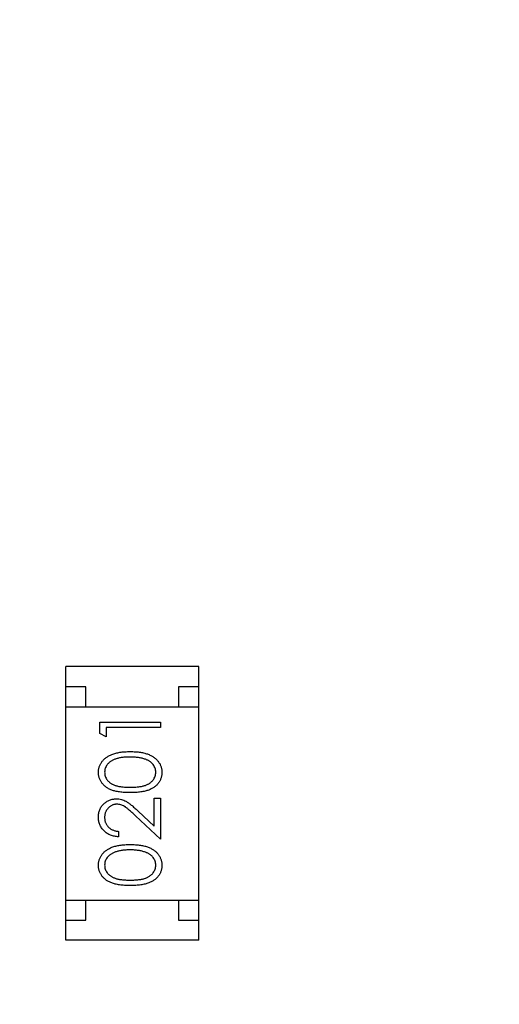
# Model space of a CAD drawing. Header units: millimetres. Extents: x 525 to 788, y 277 to 384.
# Tile 74 of 130: x 728.27 to 729.46, y 345.67 to 348.12. Entities that reach past the tile are written whole.
import ezdxf

# ---------------------------------------------------------------- set-up
doc = ezdxf.new("R2010")
doc.units = ezdxf.units.MM
doc.header["$LTSCALE"] = 5
doc.header["$PDMODE"] = 3
doc.header["$PDSIZE"] = 0.3125
doc.layers.get('0').update_dxf_attribs({"linetype": 'CONTINUOUS'})
doc.layers.get('Defpoints').update_dxf_attribs({"linetype": 'CONTINUOUS'})
doc.layers.add('dim', color=6, linetype='CONTINUOUS', lineweight=9)
doc.styles.add('Verdana', font='verdana.ttf', dxfattribs={"height": 3})
doc.dimstyles.new('aaaaaaaa 3.0', dxfattribs={"dimtxt": 3, "dimasz": 2.5, "dimexe": 1.25, "dimexo": 0.625, "dimtad": 1, "dimzin": 9, "dimdsep": 46, "dimtxsty": 'Verdana', "dimcen": 0, "dimazin": 0, "dimtfac": 1, "dimtofl": 0, "dimtmove": 0, "dimatfit": 3, "dimfxl": 1, "dimlwd": 25, "dimlwe": 25, "dimarcsym": 0})

# ---------------------------------------------------------------- blocks, each defined once
blk = doc.blocks.new('*D51')
at = {"layer": 'Defpoints', "color": 0}
for p in [(761.8971, 367.1555), (702.8971, 340.0612), (761.8971, 340.0612)]:
    blk.add_point(p, dxfattribs=at)
at = {"layer": 'dim', "color": 0, "lineweight": 25}
for p, q in [((702.8971, 340.6862), (702.8971, 368.4055)), ((761.8971, 340.6862), (761.8971, 368.4055)), ((705.3971, 367.1555), (759.3971, 367.1555))]:
    blk.add_line(p, q, dxfattribs=at)
at = {"layer": 'dim', "color": 0}
for points in [[(705.3971, 367.5721), (705.3971, 366.7388), (702.8971, 367.1555)], [(759.3971, 366.7388), (759.3971, 367.5721), (761.8971, 367.1555)]]:
    blk.add_solid(points, dxfattribs=at)
at = {"layer": 'dim', "color": 0, "insert": (732.3971, 369.3419), "char_height": 3, "attachment_point": 5, "style": 'Verdana'}
blk.add_mtext('59', dxfattribs=at)

msp = doc.modelspace()

# ---------------------------------------------------------------- linework, layer by layer
at = {"linetype": 'Continuous'}
for p, q in [((728.3817, 345.8292), (728.3817, 346.5092)), ((728.7117, 346.5092), (728.3817, 346.5092)), ((728.7117, 345.8292), (728.7117, 346.5092)), ((728.4317, 346.4592), (728.3817, 346.4592)), ((728.4317, 346.4092), (728.4317, 346.4592)), ((728.6617, 346.4592), (728.6617, 346.4092)), ((728.7117, 346.4592), (728.6617, 346.4592)), ((728.3817, 346.4092), (728.7117, 346.4092)), ((728.4664, 346.3433), (728.4664, 346.3711)), ((728.4664, 346.3711), (728.6164, 346.3711)), ((728.4818, 346.3576), (728.4818, 346.3345)), ((728.6164, 346.3576), (728.4818, 346.3576)), ((728.6164, 346.3711), (728.6164, 346.3576)), ((728.4818, 346.3345), (728.4664, 346.3433)), ((728.601, 346.1128), (728.601, 346.1826)), ((728.601, 346.1826), (728.6164, 346.1826)), ((728.6164, 346.1826), (728.6164, 346.0807)), ((728.6164, 346.0807), (728.5543, 346.1388)), ((728.561, 346.1503), (728.601, 346.1128)), ((728.5126, 346.0999), (728.5126, 346.0864)), ((728.3817, 345.9292), (728.7117, 345.9292)), ((728.4317, 345.8792), (728.4317, 345.9292)), ((728.6617, 345.9292), (728.6617, 345.8792)), ((728.3817, 345.8792), (728.4317, 345.8792)), ((728.6617, 345.8792), (728.7117, 345.8792)), ((728.7117, 345.8292), (728.3817, 345.8292))]:
    msp.add_line(p, q, dxfattribs=at)
msp.add_arc((732.3971, 324.423), 35.9, 323.58286, 216.35846, dxfattribs=at)
for points, knots in [([(728.4626, 346.2462), (728.4626, 346.2474), (728.4626, 346.2498), (728.463, 346.2533), (728.4637, 346.2567), (728.4646, 346.26), (728.4658, 346.2633), (728.4673, 346.2665), (728.469, 346.2696), (728.471, 346.2725), (728.4732, 346.2754), (728.4757, 346.2781), (728.4785, 346.2807), (728.4815, 346.2831), (728.4848, 346.2853), (728.4884, 346.2875), (728.4922, 346.2894), (728.4963, 346.2912), (728.5007, 346.2928), (728.5055, 346.2942), (728.5106, 346.2954), (728.5161, 346.2963), (728.5219, 346.2971), (728.5281, 346.2976), (728.5347, 346.2979), (728.5392, 346.2979), (728.5415, 346.298)], [0, 0, 0, 0, 0.033788, 0.067194, 0.099862, 0.132567, 0.165151, 0.197913, 0.231319, 0.265083, 0.299255, 0.334399, 0.369943, 0.406284, 0.444064, 0.482998, 0.523354, 0.565537, 0.609613, 0.656391, 0.705885, 0.758325, 0.813832, 0.872795, 0.934722, 1, 1, 1, 1]), ([(728.5414, 346.2845), (728.5396, 346.2845), (728.5361, 346.2844), (728.5309, 346.2843), (728.526, 346.2838), (728.5213, 346.2833), (728.5169, 346.2826), (728.5128, 346.2818), (728.5089, 346.2807), (728.5052, 346.2795), (728.5018, 346.2782), (728.4986, 346.2768), (728.4956, 346.2752), (728.4929, 346.2735), (728.4904, 346.2717), (728.4882, 346.2698), (728.4862, 346.2677), (728.4839, 346.2648), (728.4816, 346.2611), (728.4794, 346.2564), (728.4782, 346.2516), (728.478, 346.2483), (728.478, 346.2467)], [0, 0, 0, 0, 0.065681, 0.128486, 0.188175, 0.245106, 0.299448, 0.350823, 0.399942, 0.446672, 0.491255, 0.533376, 0.573853, 0.612526, 0.649597, 0.685532, 0.720106, 0.753838, 0.818925, 0.880493, 0.940311, 1, 1, 1, 1]), ([(728.5791, 346.2788), (728.5778, 346.2793), (728.5751, 346.2802), (728.5709, 346.2814), (728.5664, 346.2823), (728.5618, 346.2832), (728.557, 346.2837), (728.552, 346.2842), (728.5468, 346.2845), (728.5432, 346.2845), (728.5414, 346.2845)], [0, 0, 0, 0, 0.110588, 0.224542, 0.342503, 0.464324, 0.590756, 0.722227, 0.858843, 1, 1, 1, 1]), ([(728.5415, 346.298), (728.5438, 346.2979), (728.5482, 346.2979), (728.5548, 346.2976), (728.5609, 346.2971), (728.5668, 346.2964), (728.5722, 346.2954), (728.5773, 346.2942), (728.5821, 346.2929), (728.5864, 346.2913), (728.5905, 346.2895), (728.5943, 346.2876), (728.5979, 346.2855), (728.6012, 346.2833), (728.6042, 346.2809), (728.607, 346.2782), (728.6095, 346.2755), (728.6118, 346.2726), (728.6138, 346.2696), (728.6155, 346.2665), (728.617, 346.2633), (728.6182, 346.2601), (728.6191, 346.2567), (728.6198, 346.2533), (728.6202, 346.2498), (728.6202, 346.2474), (728.6203, 346.2462)], [0, 0, 0, 0, 0.065063, 0.126773, 0.185516, 0.240765, 0.29298, 0.34225, 0.388919, 0.432776, 0.474628, 0.514775, 0.553606, 0.591426, 0.628028, 0.663804, 0.698984, 0.733591, 0.767628, 0.801208, 0.834264, 0.866981, 0.89972, 0.932702, 0.966176, 1, 1, 1, 1]), ([(728.6049, 346.2467), (728.6048, 346.2483), (728.6047, 346.2516), (728.6034, 346.2565), (728.6014, 346.2612), (728.599, 346.2649), (728.5968, 346.2677), (728.5949, 346.2697), (728.5927, 346.2715), (728.5904, 346.2733), (728.5879, 346.2749), (728.5852, 346.2764), (728.5822, 346.2777), (728.5802, 346.2784), (728.5791, 346.2788)], [0, 0, 0, 0, 0.112813, 0.225394, 0.339595, 0.459675, 0.521735, 0.583926, 0.648174, 0.713881, 0.781004, 0.851451, 0.924051, 1, 1, 1, 1]), ([(728.5415, 346.1961), (728.5391, 346.1961), (728.5344, 346.1961), (728.5276, 346.1964), (728.5212, 346.1969), (728.5152, 346.1976), (728.5097, 346.1984), (728.5046, 346.1996), (728.4999, 346.2008), (728.4956, 346.2023), (728.4916, 346.204), (728.4879, 346.2058), (728.4845, 346.2078), (728.4813, 346.21), (728.4783, 346.2123), (728.4756, 346.2148), (728.4731, 346.2175), (728.4709, 346.2203), (728.469, 346.2232), (728.4673, 346.2262), (728.4658, 346.2294), (728.4646, 346.2326), (728.4637, 346.2359), (728.463, 346.2392), (728.4626, 346.2427), (728.4626, 346.245), (728.4626, 346.2462)], [0, 0, 0, 0, 0.068595, 0.133246, 0.194313, 0.251279, 0.304513, 0.354235, 0.400481, 0.443411, 0.484015, 0.523252, 0.561042, 0.5979, 0.633518, 0.668314, 0.702496, 0.736685, 0.770293, 0.803437, 0.835913, 0.86846, 0.900847, 0.933467, 0.966258, 1, 1, 1, 1]), ([(728.478, 346.2467), (728.478, 346.245), (728.4782, 346.2417), (728.4794, 346.2368), (728.4816, 346.2321), (728.4839, 346.2283), (728.4862, 346.2255), (728.4881, 346.2234), (728.4903, 346.2216), (728.4926, 346.2198), (728.4951, 346.2182), (728.4978, 346.2167), (728.5007, 346.2153), (728.5038, 346.2141), (728.5072, 346.213), (728.511, 346.2121), (728.5151, 346.2112), (728.5197, 346.2107), (728.5245, 346.2101), (728.5298, 346.2098), (728.5355, 346.2095), (728.5394, 346.2095), (728.5414, 346.2095)], [0, 0, 0, 0, 0.060387, 0.120883, 0.182755, 0.247811, 0.281299, 0.315088, 0.349702, 0.384857, 0.420966, 0.458511, 0.497175, 0.537602, 0.580503, 0.627468, 0.678388, 0.733983, 0.793747, 0.857714, 0.926698, 1, 1, 1, 1]), ([(728.5414, 346.2095), (728.5434, 346.2095), (728.5473, 346.2095), (728.553, 346.2098), (728.5582, 346.2101), (728.5631, 346.2106), (728.5676, 346.2113), (728.5718, 346.212), (728.5755, 346.213), (728.579, 346.2141), (728.5821, 346.2153), (728.585, 346.2167), (728.5877, 346.2181), (728.5902, 346.2197), (728.5925, 346.2215), (728.5947, 346.2234), (728.5966, 346.2255), (728.5989, 346.2283), (728.6013, 346.2321), (728.6033, 346.2368), (728.6046, 346.2417), (728.6048, 346.245), (728.6049, 346.2467)], [0, 0, 0, 0, 0.072951, 0.141584, 0.205926, 0.265301, 0.320597, 0.371817, 0.41879, 0.461699, 0.502134, 0.540804, 0.578181, 0.614297, 0.649678, 0.684299, 0.718359, 0.752081, 0.817652, 0.879722, 0.939966, 1, 1, 1, 1]), ([(728.6203, 346.2462), (728.6202, 346.245), (728.6202, 346.2427), (728.6198, 346.2392), (728.6191, 346.2359), (728.6182, 346.2326), (728.6171, 346.2294), (728.6156, 346.2263), (728.6139, 346.2233), (728.612, 346.2204), (728.6098, 346.2176), (728.6074, 346.2149), (728.6047, 346.2125), (728.6017, 346.2102), (728.5985, 346.208), (728.595, 346.206), (728.5913, 346.2041), (728.5873, 346.2024), (728.583, 346.2009), (728.5782, 346.1996), (728.5731, 346.1985), (728.5676, 346.1976), (728.5616, 346.1969), (728.5553, 346.1964), (728.5485, 346.1961), (728.5439, 346.1961), (728.5415, 346.1961)], [0, 0, 0, 0, 0.033787, 0.066622, 0.099285, 0.131361, 0.163585, 0.196104, 0.228902, 0.262158, 0.295991, 0.330218, 0.36506, 0.400951, 0.43762, 0.475708, 0.515381, 0.556414, 0.599765, 0.646424, 0.696431, 0.749782, 0.806573, 0.867436, 0.931887, 1, 1, 1, 1]), ([(728.4626, 346.1354), (728.4626, 346.137), (728.4627, 346.1402), (728.4633, 346.145), (728.4644, 346.1494), (728.4658, 346.1537), (728.4677, 346.1577), (728.47, 346.1614), (728.4727, 346.165), (728.4758, 346.1682), (728.4792, 346.1711), (728.4827, 346.1736), (728.4864, 346.1758), (728.4903, 346.1776), (728.4943, 346.179), (728.4984, 346.18), (728.5028, 346.1805), (728.5057, 346.1806), (728.5072, 346.1807)], [0, 0, 0, 0, 0.069475, 0.136517, 0.200789, 0.26383, 0.325735, 0.387291, 0.449509, 0.512968, 0.576275, 0.63758, 0.697903, 0.757172, 0.816599, 0.876653, 0.93729, 1, 1, 1, 1]), ([(728.5084, 346.1672), (728.5073, 346.1672), (728.5053, 346.1671), (728.5024, 346.1667), (728.4995, 346.1659), (728.4968, 346.1649), (728.4941, 346.1636), (728.4916, 346.1619), (728.4892, 346.16), (728.4869, 346.1578), (728.4848, 346.1554), (728.483, 346.1528), (728.4814, 346.1501), (728.4802, 346.1473), (728.4792, 346.1443), (728.4785, 346.1412), (728.478, 346.138), (728.478, 346.1358), (728.478, 346.1347)], [0, 0, 0, 0, 0.061965, 0.122122, 0.180988, 0.239933, 0.299906, 0.359989, 0.421776, 0.486576, 0.551535, 0.615018, 0.677259, 0.73973, 0.80305, 0.866495, 0.931973, 1, 1, 1, 1]), ([(728.5072, 346.1807), (728.5092, 346.1806), (728.5134, 346.1805), (728.5195, 346.1792), (728.5254, 346.1773), (728.5301, 346.175), (728.5339, 346.1727), (728.5371, 346.1705), (728.5405, 346.1681), (728.5441, 346.1652), (728.548, 346.162), (728.5521, 346.1585), (728.5565, 346.1545), (728.5594, 346.1518), (728.561, 346.1503)], [0, 0, 0, 0, 0.098702, 0.195672, 0.292422, 0.391343, 0.444462, 0.504229, 0.570352, 0.642546, 0.722288, 0.807921, 0.90047, 1, 1, 1, 1]), ([(728.5543, 346.1388), (728.5529, 346.1403), (728.55, 346.143), (728.5459, 346.1468), (728.542, 346.1503), (728.5385, 346.1534), (728.5352, 346.156), (728.5323, 346.1584), (728.5296, 346.1603), (728.5265, 346.1623), (728.5227, 346.1643), (728.518, 346.166), (728.5132, 346.167), (728.51, 346.1671), (728.5084, 346.1672)], [0, 0, 0, 0, 0.110803, 0.212829, 0.306101, 0.390647, 0.466924, 0.534481, 0.593587, 0.644557, 0.7362, 0.825024, 0.911986, 1, 1, 1, 1]), ([(728.5126, 346.0864), (728.5108, 346.0865), (728.5073, 346.0867), (728.5022, 346.0875), (728.4973, 346.0887), (728.4927, 346.0903), (728.4883, 346.0923), (728.4841, 346.0948), (728.4802, 346.0976), (728.4766, 346.1009), (728.4733, 346.1044), (728.4704, 346.1083), (728.468, 346.1123), (728.466, 346.1165), (728.4645, 346.1209), (728.4634, 346.1256), (728.4627, 346.1304), (728.4626, 346.1337), (728.4626, 346.1354)], [0, 0, 0, 0, 0.068791, 0.135103, 0.198979, 0.261904, 0.323495, 0.385195, 0.446969, 0.509765, 0.572251, 0.633405, 0.693251, 0.752583, 0.812579, 0.873275, 0.93555, 1, 1, 1, 1]), ([(728.478, 346.1347), (728.478, 346.1335), (728.478, 346.1312), (728.4785, 346.1278), (728.4792, 346.1246), (728.4802, 346.1215), (728.4814, 346.1186), (728.483, 346.1158), (728.4849, 346.1132), (728.487, 346.1107), (728.4894, 346.1084), (728.492, 346.1065), (728.4949, 346.1047), (728.498, 346.1032), (728.5013, 346.102), (728.5049, 346.101), (728.5086, 346.1003), (728.5112, 346.1), (728.5126, 346.0999)], [0, 0, 0, 0, 0.064439, 0.126547, 0.186887, 0.245878, 0.304041, 0.362191, 0.420976, 0.48066, 0.5406, 0.600689, 0.661936, 0.724443, 0.789038, 0.856314, 0.926352, 1, 1, 1, 1]), ([(728.4626, 346.0154), (728.4626, 346.0166), (728.4626, 346.019), (728.463, 346.0225), (728.4637, 346.0259), (728.4646, 346.0293), (728.4658, 346.0325), (728.4673, 346.0357), (728.469, 346.0388), (728.471, 346.0418), (728.4732, 346.0446), (728.4757, 346.0474), (728.4785, 346.0499), (728.4815, 346.0523), (728.4848, 346.0546), (728.4884, 346.0567), (728.4922, 346.0586), (728.4963, 346.0604), (728.5007, 346.062), (728.5055, 346.0634), (728.5106, 346.0646), (728.5161, 346.0656), (728.5219, 346.0663), (728.5281, 346.0668), (728.5347, 346.0671), (728.5392, 346.0672), (728.5415, 346.0672)], [0, 0, 0, 0, 0.033788, 0.067194, 0.099862, 0.132567, 0.165151, 0.197913, 0.231319, 0.265083, 0.299255, 0.334399, 0.369943, 0.406284, 0.444064, 0.482998, 0.523354, 0.565537, 0.609613, 0.656391, 0.705885, 0.758325, 0.813832, 0.872795, 0.934722, 1, 1, 1, 1]), ([(728.5415, 346.0672), (728.5438, 346.0672), (728.5482, 346.0671), (728.5548, 346.0668), (728.5609, 346.0663), (728.5668, 346.0656), (728.5722, 346.0646), (728.5773, 346.0634), (728.5821, 346.0621), (728.5864, 346.0605), (728.5905, 346.0587), (728.5943, 346.0568), (728.5979, 346.0547), (728.6012, 346.0525), (728.6042, 346.0501), (728.607, 346.0475), (728.6095, 346.0448), (728.6118, 346.0419), (728.6138, 346.0388), (728.6155, 346.0358), (728.617, 346.0326), (728.6182, 346.0293), (728.6191, 346.026), (728.6198, 346.0225), (728.6202, 346.019), (728.6202, 346.0166), (728.6203, 346.0154)], [0, 0, 0, 0, 0.065063, 0.126773, 0.185516, 0.240765, 0.29298, 0.34225, 0.388919, 0.432776, 0.474628, 0.514775, 0.553606, 0.591426, 0.628028, 0.663804, 0.698984, 0.733591, 0.767628, 0.801208, 0.834264, 0.866981, 0.89972, 0.932702, 0.966176, 1, 1, 1, 1]), ([(728.5414, 346.0537), (728.5396, 346.0537), (728.5361, 346.0537), (728.5309, 346.0535), (728.526, 346.053), (728.5213, 346.0525), (728.5169, 346.0518), (728.5128, 346.051), (728.5089, 346.0499), (728.5052, 346.0488), (728.5018, 346.0474), (728.4986, 346.046), (728.4956, 346.0444), (728.4929, 346.0427), (728.4904, 346.0409), (728.4882, 346.039), (728.4862, 346.0369), (728.4839, 346.0341), (728.4816, 346.0303), (728.4794, 346.0257), (728.4782, 346.0208), (728.478, 346.0175), (728.478, 346.0159)], [0, 0, 0, 0, 0.065681, 0.128486, 0.188175, 0.245106, 0.299448, 0.350823, 0.399942, 0.446672, 0.491255, 0.533376, 0.573853, 0.612526, 0.649597, 0.685532, 0.720106, 0.753838, 0.818925, 0.880493, 0.940311, 1, 1, 1, 1]), ([(728.5791, 346.0481), (728.5778, 346.0485), (728.5751, 346.0494), (728.5709, 346.0506), (728.5664, 346.0516), (728.5618, 346.0524), (728.557, 346.053), (728.552, 346.0534), (728.5468, 346.0537), (728.5432, 346.0537), (728.5414, 346.0537)], [0, 0, 0, 0, 0.110588, 0.224542, 0.342503, 0.464324, 0.590756, 0.722227, 0.858843, 1, 1, 1, 1]), ([(728.6049, 346.0159), (728.6048, 346.0175), (728.6047, 346.0209), (728.6034, 346.0257), (728.6014, 346.0304), (728.599, 346.0341), (728.5968, 346.0369), (728.5949, 346.0389), (728.5927, 346.0408), (728.5904, 346.0425), (728.5879, 346.0441), (728.5852, 346.0456), (728.5822, 346.0469), (728.5802, 346.0477), (728.5791, 346.0481)], [0, 0, 0, 0, 0.112813, 0.225394, 0.339595, 0.459675, 0.521735, 0.583926, 0.648174, 0.713881, 0.781004, 0.851451, 0.924051, 1, 1, 1, 1]), ([(728.5415, 345.9653), (728.5391, 345.9653), (728.5344, 345.9653), (728.5276, 345.9656), (728.5212, 345.9661), (728.5152, 345.9668), (728.5097, 345.9677), (728.5046, 345.9688), (728.4999, 345.9701), (728.4956, 345.9716), (728.4916, 345.9732), (728.4879, 345.975), (728.4845, 345.9771), (728.4813, 345.9792), (728.4783, 345.9816), (728.4756, 345.984), (728.4731, 345.9867), (728.4709, 345.9895), (728.469, 345.9924), (728.4673, 345.9955), (728.4658, 345.9986), (728.4646, 346.0018), (728.4637, 346.0051), (728.463, 346.0085), (728.4626, 346.0119), (728.4626, 346.0143), (728.4626, 346.0154)], [0, 0, 0, 0, 0.068595, 0.133246, 0.194313, 0.251279, 0.304513, 0.354235, 0.400481, 0.443411, 0.484015, 0.523252, 0.561042, 0.5979, 0.633518, 0.668314, 0.702496, 0.736685, 0.770293, 0.803437, 0.835913, 0.86846, 0.900847, 0.933467, 0.966258, 1, 1, 1, 1]), ([(728.478, 346.0159), (728.478, 346.0142), (728.4782, 346.0109), (728.4794, 346.006), (728.4816, 346.0013), (728.4839, 345.9976), (728.4862, 345.9947), (728.4881, 345.9927), (728.4903, 345.9908), (728.4926, 345.989), (728.4951, 345.9874), (728.4978, 345.9859), (728.5007, 345.9846), (728.5038, 345.9833), (728.5072, 345.9822), (728.511, 345.9813), (728.5151, 345.9805), (728.5197, 345.9799), (728.5245, 345.9794), (728.5298, 345.979), (728.5355, 345.9788), (728.5394, 345.9788), (728.5414, 345.9787)], [0, 0, 0, 0, 0.060387, 0.120883, 0.182755, 0.247811, 0.281299, 0.315088, 0.349702, 0.384857, 0.420966, 0.458511, 0.497175, 0.537602, 0.580503, 0.627468, 0.678388, 0.733983, 0.793747, 0.857714, 0.926698, 1, 1, 1, 1]), ([(728.5414, 345.9787), (728.5434, 345.9788), (728.5473, 345.9788), (728.553, 345.979), (728.5582, 345.9794), (728.5631, 345.9798), (728.5676, 345.9805), (728.5718, 345.9813), (728.5755, 345.9822), (728.579, 345.9833), (728.5821, 345.9845), (728.585, 345.9859), (728.5877, 345.9873), (728.5902, 345.989), (728.5925, 345.9908), (728.5947, 345.9926), (728.5966, 345.9947), (728.5989, 345.9976), (728.6013, 346.0013), (728.6033, 346.0061), (728.6046, 346.0109), (728.6048, 346.0142), (728.6049, 346.0159)], [0, 0, 0, 0, 0.072951, 0.141584, 0.205926, 0.265301, 0.320597, 0.371817, 0.41879, 0.461699, 0.502134, 0.540804, 0.578181, 0.614297, 0.649678, 0.684299, 0.718359, 0.752081, 0.817652, 0.879722, 0.939966, 1, 1, 1, 1]), ([(728.6203, 346.0154), (728.6202, 346.0143), (728.6202, 346.0119), (728.6198, 346.0085), (728.6191, 346.0051), (728.6182, 346.0018), (728.6171, 345.9986), (728.6156, 345.9955), (728.6139, 345.9925), (728.612, 345.9896), (728.6098, 345.9868), (728.6074, 345.9842), (728.6047, 345.9817), (728.6017, 345.9794), (728.5985, 345.9772), (728.595, 345.9752), (728.5913, 345.9733), (728.5873, 345.9716), (728.583, 345.9701), (728.5782, 345.9688), (728.5731, 345.9678), (728.5676, 345.9669), (728.5616, 345.9661), (728.5553, 345.9656), (728.5485, 345.9653), (728.5439, 345.9653), (728.5415, 345.9653)], [0, 0, 0, 0, 0.033787, 0.066622, 0.099285, 0.131361, 0.163585, 0.196104, 0.228902, 0.262158, 0.295991, 0.330218, 0.36506, 0.400951, 0.43762, 0.475708, 0.515381, 0.556414, 0.599765, 0.646424, 0.696431, 0.749782, 0.806573, 0.867436, 0.931887, 1, 1, 1, 1])]:
    msp.add_open_spline(points, degree=3, knots=knots, dxfattribs=at)

# ---------------------------------------------------------------- dimensions: what is measured, and where the dimension line sits
at = {"layer": 'dim'}
dim = msp.add_linear_dim(base=(761.8971, 367.1555), p1=(702.8971, 340.0612), p2=(761.8971, 340.0612), dimstyle='aaaaaaaa 3.0', dxfattribs=at)
dim.commit()
dim.dimension.update_dxf_attribs({"geometry": '*D51', "text_midpoint": (732.3971, 369.3419)})

doc.saveas('drawing.dxf')
